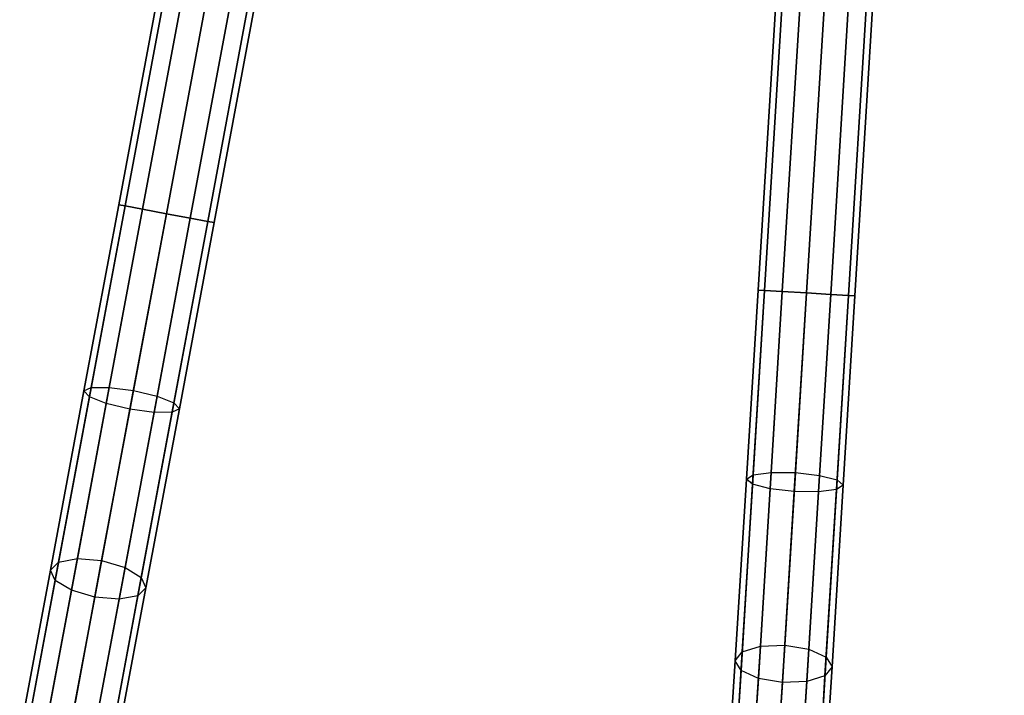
# Model space of a CAD drawing. Extents: x -129 to 129, y -127 to 130.
# Tile 88 of 188: x -23 to -3, y -115 to -101. Entities that reach past the tile are written whole.
import ezdxf

# ---------------------------------------------------------------- set-up
doc = ezdxf.new("R2010")
doc.units = 0
doc.header["$LTSCALE"] = 25.4
doc.layers.get('0').update_dxf_attribs({"linetype": 'CONTINUOUS'})

# ---------------------------------------------------------------- blocks, each defined once
blk = doc.blocks.new('NOME_B_PM2_STL')
at = {"color": 0}
for p, q in [((118.561, -56.76, 524.578), (109.374, -105.909, 524.578)), ((118.561, -56.76, 524.578), (109.374, -105.909, 524.578)), ((109.374, -105.909, 344.578), (118.561, -56.76, 344.578)), ((109.374, -105.909, 344.578), (118.561, -56.76, 344.578)), ((118.693, -56.785, 525.078), (109.505, -105.933, 525.078)), ((118.693, -56.785, 525.078), (109.505, -105.933, 525.078)), ((118.693, -56.785, 524.078), (109.505, -105.933, 524.078)), ((118.693, -56.785, 524.078), (109.505, -105.933, 524.078)), ((109.505, -105.933, 344.078), (118.693, -56.785, 344.078)), ((109.505, -105.933, 344.078), (118.693, -56.785, 344.078)), ((109.505, -105.933, 345.078), (118.693, -56.785, 345.078)), ((109.505, -105.933, 345.078), (118.693, -56.785, 345.078)), ((119.053, -56.852, 525.444), (109.865, -106, 525.444)), ((119.053, -56.852, 525.444), (109.865, -106, 525.444)), ((119.053, -56.852, 523.712), (109.865, -106, 523.712)), ((119.053, -56.852, 523.712), (109.865, -106, 523.712)), ((109.865, -106, 343.712), (119.053, -56.852, 343.712)), ((109.865, -106, 343.712), (119.053, -56.852, 343.712)), ((109.865, -106, 345.444), (119.053, -56.852, 345.444)), ((109.865, -106, 345.444), (119.053, -56.852, 345.444)), ((119.544, -56.944, 523.578), (110.357, -106.092, 523.578)), ((119.544, -56.944, 525.578), (110.357, -106.092, 525.578)), ((119.544, -56.944, 525.578), (110.357, -106.092, 525.578)), ((119.544, -56.944, 523.578), (110.357, -106.092, 523.578)), ((110.357, -106.092, 345.578), (119.544, -56.944, 345.578)), ((110.357, -106.092, 343.578), (119.544, -56.944, 343.578)), ((110.357, -106.092, 343.578), (119.544, -56.944, 343.578)), ((110.357, -106.092, 345.578), (119.544, -56.944, 345.578)), ((120.036, -57.036, 523.712), (110.848, -106.184, 523.712)), ((120.036, -57.036, 523.712), (110.848, -106.184, 523.712)), ((120.036, -57.036, 525.444), (110.848, -106.184, 525.444)), ((120.036, -57.036, 525.444), (110.848, -106.184, 525.444)), ((110.848, -106.184, 345.444), (120.036, -57.036, 345.444)), ((110.848, -106.184, 345.444), (120.036, -57.036, 345.444)), ((110.848, -106.184, 343.712), (120.036, -57.036, 343.712)), ((110.848, -106.184, 343.712), (120.036, -57.036, 343.712)), ((120.395, -57.103, 524.078), (111.208, -106.251, 524.078)), ((120.395, -57.103, 524.078), (111.208, -106.251, 524.078)), ((120.395, -57.103, 525.078), (111.208, -106.251, 525.078)), ((120.395, -57.103, 525.078), (111.208, -106.251, 525.078)), ((111.208, -106.251, 345.078), (120.395, -57.103, 345.078)), ((111.208, -106.251, 345.078), (120.395, -57.103, 345.078)), ((111.208, -106.251, 344.078), (120.395, -57.103, 344.078)), ((111.208, -106.251, 344.078), (120.395, -57.103, 344.078)), ((120.527, -57.127, 524.578), (111.34, -106.276, 524.578)), ((120.527, -57.127, 524.578), (111.34, -106.276, 524.578)), ((111.34, -106.276, 344.578), (120.527, -57.127, 344.578)), ((111.34, -106.276, 344.578), (120.527, -57.127, 344.578)), ((125.624, -57.759, 524.578), (122.546, -107.664, 524.578)), ((125.624, -57.759, 524.578), (122.546, -107.664, 524.578)), ((122.546, -107.664, 344.578), (125.624, -57.759, 344.578)), ((122.546, -107.664, 344.578), (125.624, -57.759, 344.578)), ((125.758, -57.767, 525.078), (122.68, -107.672, 525.078)), ((125.758, -57.767, 525.078), (122.68, -107.672, 525.078)), ((125.758, -57.767, 524.078), (122.68, -107.672, 524.078)), ((125.758, -57.767, 524.078), (122.68, -107.672, 524.078)), ((122.68, -107.672, 344.078), (125.758, -57.767, 344.078)), ((122.68, -107.672, 344.078), (125.758, -57.767, 344.078)), ((122.68, -107.672, 345.078), (125.758, -57.767, 345.078)), ((122.68, -107.672, 345.078), (125.758, -57.767, 345.078)), ((126.123, -57.789, 525.444), (123.045, -107.695, 525.444)), ((126.123, -57.789, 525.444), (123.045, -107.695, 525.444)), ((126.123, -57.789, 523.712), (123.045, -107.695, 523.712)), ((126.123, -57.789, 523.712), (123.045, -107.695, 523.712)), ((123.045, -107.695, 343.712), (126.123, -57.789, 343.712)), ((123.045, -107.695, 343.712), (126.123, -57.789, 343.712)), ((123.045, -107.695, 345.444), (126.123, -57.789, 345.444)), ((123.045, -107.695, 345.444), (126.123, -57.789, 345.444)), ((126.622, -57.82, 523.578), (123.544, -107.725, 523.578)), ((126.622, -57.82, 525.578), (123.544, -107.725, 525.578)), ((126.622, -57.82, 525.578), (123.544, -107.725, 525.578)), ((126.622, -57.82, 523.578), (123.544, -107.725, 523.578)), ((123.544, -107.725, 345.578), (126.622, -57.82, 345.578)), ((123.544, -107.725, 343.578), (126.622, -57.82, 343.578)), ((123.544, -107.725, 343.578), (126.622, -57.82, 343.578)), ((123.544, -107.725, 345.578), (126.622, -57.82, 345.578)), ((127.121, -57.851, 523.712), (124.043, -107.756, 523.712)), ((127.121, -57.851, 523.712), (124.043, -107.756, 523.712)), ((127.121, -57.851, 525.444), (124.043, -107.756, 525.444)), ((127.121, -57.851, 525.444), (124.043, -107.756, 525.444)), ((124.043, -107.756, 345.444), (127.121, -57.851, 345.444)), ((124.043, -107.756, 345.444), (127.121, -57.851, 345.444)), ((124.043, -107.756, 343.712), (127.121, -57.851, 343.712)), ((124.043, -107.756, 343.712), (127.121, -57.851, 343.712)), ((127.487, -57.873, 524.078), (124.409, -107.779, 524.078)), ((127.487, -57.873, 524.078), (124.409, -107.779, 524.078)), ((127.487, -57.873, 525.078), (124.409, -107.779, 525.078)), ((127.487, -57.873, 525.078), (124.409, -107.779, 525.078)), ((124.409, -107.779, 345.078), (127.487, -57.873, 345.078)), ((124.409, -107.779, 345.078), (127.487, -57.873, 345.078)), ((124.409, -107.779, 344.078), (127.487, -57.873, 344.078)), ((124.409, -107.779, 344.078), (127.487, -57.873, 344.078)), ((127.621, -57.882, 524.578), (124.542, -107.787, 524.578)), ((127.621, -57.882, 524.578), (124.542, -107.787, 524.578)), ((124.542, -107.787, 344.578), (127.621, -57.882, 344.578)), ((124.542, -107.787, 344.578), (127.621, -57.882, 344.578)), ((109.374, -105.909, 524.578), (108.657, -109.744, 524.194)), ((109.374, -105.909, 524.578), (108.657, -109.744, 524.194)), ((108.657, -109.744, 344.962), (109.374, -105.909, 344.578)), ((108.657, -109.744, 344.962), (109.374, -105.909, 344.578)), ((109.505, -105.933, 525.078), (108.77, -109.864, 524.684)), ((109.505, -105.933, 525.078), (108.77, -109.864, 524.684)), ((108.77, -109.864, 344.472), (109.505, -105.933, 344.078)), ((108.77, -109.864, 344.472), (109.505, -105.933, 344.078)), ((109.505, -105.933, 524.078), (108.806, -109.673, 523.703)), ((109.505, -105.933, 524.078), (108.806, -109.673, 523.703)), ((108.806, -109.673, 345.453), (109.505, -105.933, 345.078)), ((108.806, -109.673, 345.453), (109.505, -105.933, 345.078)), ((109.865, -106, 525.444), (109.117, -110.002, 525.043)), ((109.865, -106, 525.444), (109.117, -110.002, 525.043)), ((109.117, -110.002, 344.113), (109.865, -106, 343.712)), ((109.117, -110.002, 344.113), (109.865, -106, 343.712)), ((109.865, -106, 523.712), (109.179, -109.67, 523.344)), ((109.865, -106, 523.712), (109.179, -109.67, 523.344)), ((109.179, -109.67, 345.812), (109.865, -106, 345.444)), ((109.179, -109.67, 345.812), (109.865, -106, 345.444)), ((109.374, -105.909, 524.578), (109.505, -105.933, 525.078)), ((109.505, -105.933, 524.078), (109.374, -105.909, 524.578)), ((109.374, -105.909, 524.578), (109.505, -105.933, 525.078)), ((109.505, -105.933, 524.078), (109.374, -105.909, 524.578)), ((109.374, -105.909, 344.578), (109.505, -105.933, 344.078)), ((109.505, -105.933, 345.078), (109.374, -105.909, 344.578)), ((109.374, -105.909, 344.578), (109.505, -105.933, 344.078)), ((109.505, -105.933, 345.078), (109.374, -105.909, 344.578)), ((109.505, -105.933, 525.078), (109.865, -106, 525.444)), ((109.865, -106, 523.712), (109.505, -105.933, 524.078)), ((109.505, -105.933, 525.078), (109.865, -106, 525.444)), ((109.865, -106, 523.712), (109.505, -105.933, 524.078)), ((109.505, -105.933, 344.078), (109.865, -106, 343.712)), ((109.865, -106, 345.444), (109.505, -105.933, 345.078)), ((109.505, -105.933, 344.078), (109.865, -106, 343.712)), ((109.865, -106, 345.444), (109.505, -105.933, 345.078)), ((110.357, -106.092, 525.578), (109.604, -110.119, 525.174)), ((110.357, -106.092, 525.578), (109.604, -110.119, 525.174)), ((109.604, -110.119, 343.981), (110.357, -106.092, 343.578)), ((109.604, -110.119, 343.981), (110.357, -106.092, 343.578)), ((109.675, -109.736, 523.213), (110.357, -106.092, 523.578)), ((109.675, -109.736, 523.213), (110.357, -106.092, 523.578)), ((110.357, -106.092, 345.578), (109.675, -109.736, 345.943)), ((110.357, -106.092, 345.578), (109.675, -109.736, 345.943)), ((109.865, -106, 525.444), (110.357, -106.092, 525.578)), ((110.357, -106.092, 523.578), (109.865, -106, 523.712)), ((109.865, -106, 525.444), (110.357, -106.092, 525.578)), ((110.357, -106.092, 523.578), (109.865, -106, 523.712)), ((109.865, -106, 343.712), (110.357, -106.092, 343.578)), ((110.357, -106.092, 345.578), (109.865, -106, 345.444)), ((109.865, -106, 343.712), (110.357, -106.092, 343.578)), ((110.357, -106.092, 345.578), (109.865, -106, 345.444)), ((110.848, -106.184, 523.712), (110.357, -106.092, 523.578)), ((110.357, -106.092, 525.578), (110.848, -106.184, 525.444)), ((110.848, -106.184, 523.712), (110.357, -106.092, 523.578)), ((110.357, -106.092, 525.578), (110.848, -106.184, 525.444)), ((110.848, -106.184, 345.444), (110.357, -106.092, 345.578)), ((110.357, -106.092, 343.578), (110.848, -106.184, 343.712)), ((110.848, -106.184, 345.444), (110.357, -106.092, 345.578)), ((110.357, -106.092, 343.578), (110.848, -106.184, 343.712)), ((110.848, -106.184, 525.444), (110.1, -110.186, 525.043)), ((110.848, -106.184, 525.444), (110.1, -110.186, 525.043)), ((110.1, -110.186, 344.113), (110.848, -106.184, 343.712)), ((110.1, -110.186, 344.113), (110.848, -106.184, 343.712)), ((110.848, -106.184, 523.712), (110.162, -109.853, 523.344)), ((110.848, -106.184, 523.712), (110.162, -109.853, 523.344)), ((110.162, -109.853, 345.812), (110.848, -106.184, 345.444)), ((110.162, -109.853, 345.812), (110.848, -106.184, 345.444)), ((111.208, -106.251, 525.078), (110.473, -110.183, 524.684)), ((111.208, -106.251, 525.078), (110.473, -110.183, 524.684)), ((110.473, -110.183, 344.472), (111.208, -106.251, 344.078)), ((110.473, -110.183, 344.472), (111.208, -106.251, 344.078)), ((111.208, -106.251, 524.078), (110.509, -109.991, 523.703)), ((111.208, -106.251, 524.078), (110.509, -109.991, 523.703)), ((110.509, -109.991, 345.453), (111.208, -106.251, 345.078)), ((110.509, -109.991, 345.453), (111.208, -106.251, 345.078)), ((111.34, -106.276, 524.578), (110.623, -110.111, 524.194)), ((111.34, -106.276, 524.578), (110.623, -110.111, 524.194)), ((110.623, -110.111, 344.962), (111.34, -106.276, 344.578)), ((110.623, -110.111, 344.962), (111.34, -106.276, 344.578)), ((111.208, -106.251, 524.078), (110.848, -106.184, 523.712)), ((110.848, -106.184, 525.444), (111.208, -106.251, 525.078)), ((111.208, -106.251, 524.078), (110.848, -106.184, 523.712)), ((110.848, -106.184, 525.444), (111.208, -106.251, 525.078)), ((111.208, -106.251, 345.078), (110.848, -106.184, 345.444)), ((110.848, -106.184, 343.712), (111.208, -106.251, 344.078)), ((111.208, -106.251, 345.078), (110.848, -106.184, 345.444)), ((110.848, -106.184, 343.712), (111.208, -106.251, 344.078)), ((111.34, -106.276, 524.578), (111.208, -106.251, 524.078)), ((111.208, -106.251, 525.078), (111.34, -106.276, 524.578)), ((111.34, -106.276, 524.578), (111.208, -106.251, 524.078)), ((111.208, -106.251, 525.078), (111.34, -106.276, 524.578)), ((111.34, -106.276, 344.578), (111.208, -106.251, 345.078)), ((111.208, -106.251, 344.078), (111.34, -106.276, 344.578)), ((111.34, -106.276, 344.578), (111.208, -106.251, 345.078)), ((111.208, -106.251, 344.078), (111.34, -106.276, 344.578)), ((122.546, -107.664, 524.578), (122.306, -111.558, 524.194)), ((122.546, -107.664, 524.578), (122.306, -111.558, 524.194)), ((122.306, -111.558, 344.962), (122.546, -107.664, 344.578)), ((122.306, -111.558, 344.962), (122.546, -107.664, 344.578)), ((122.68, -107.672, 525.078), (122.434, -111.664, 524.684)), ((122.68, -107.672, 525.078), (122.434, -111.664, 524.684)), ((122.434, -111.664, 344.472), (122.68, -107.672, 344.078)), ((122.434, -111.664, 344.472), (122.68, -107.672, 344.078)), ((122.68, -107.672, 524.078), (122.446, -111.469, 523.703)), ((122.68, -107.672, 524.078), (122.446, -111.469, 523.703)), ((122.446, -111.469, 345.453), (122.68, -107.672, 345.078)), ((122.446, -111.469, 345.453), (122.68, -107.672, 345.078)), ((122.546, -107.664, 524.578), (122.68, -107.672, 525.078)), ((122.68, -107.672, 524.078), (122.546, -107.664, 524.578)), ((122.546, -107.664, 524.578), (122.68, -107.672, 525.078)), ((122.68, -107.672, 524.078), (122.546, -107.664, 524.578)), ((122.546, -107.664, 344.578), (122.68, -107.672, 344.078)), ((122.68, -107.672, 345.078), (122.546, -107.664, 344.578)), ((122.546, -107.664, 344.578), (122.68, -107.672, 344.078)), ((122.68, -107.672, 345.078), (122.546, -107.664, 344.578)), ((122.68, -107.672, 525.078), (123.045, -107.695, 525.444)), ((123.045, -107.695, 523.712), (122.68, -107.672, 524.078)), ((122.68, -107.672, 525.078), (123.045, -107.695, 525.444)), ((123.045, -107.695, 523.712), (122.68, -107.672, 524.078)), ((122.68, -107.672, 344.078), (123.045, -107.695, 343.712)), ((123.045, -107.695, 345.444), (122.68, -107.672, 345.078)), ((122.68, -107.672, 344.078), (123.045, -107.695, 343.712)), ((123.045, -107.695, 345.444), (122.68, -107.672, 345.078)), ((123.045, -107.695, 525.444), (122.795, -111.758, 525.043)), ((123.045, -107.695, 525.444), (122.795, -111.758, 525.043)), ((122.795, -111.758, 344.113), (123.045, -107.695, 343.712)), ((122.795, -111.758, 344.113), (123.045, -107.695, 343.712)), ((123.045, -107.695, 523.712), (122.816, -111.42, 523.344)), ((123.045, -107.695, 523.712), (122.816, -111.42, 523.344)), ((122.816, -111.42, 345.812), (123.045, -107.695, 345.444)), ((122.816, -111.42, 345.812), (123.045, -107.695, 345.444)), ((123.045, -107.695, 525.444), (123.544, -107.725, 525.578)), ((123.544, -107.725, 523.578), (123.045, -107.695, 523.712)), ((123.045, -107.695, 525.444), (123.544, -107.725, 525.578)), ((123.544, -107.725, 523.578), (123.045, -107.695, 523.712)), ((123.045, -107.695, 343.712), (123.544, -107.725, 343.578)), ((123.544, -107.725, 345.578), (123.045, -107.695, 345.444)), ((123.045, -107.695, 343.712), (123.544, -107.725, 343.578)), ((123.544, -107.725, 345.578), (123.045, -107.695, 345.444)), ((123.544, -107.725, 525.578), (123.292, -111.814, 525.174)), ((123.544, -107.725, 525.578), (123.292, -111.814, 525.174)), ((123.292, -111.814, 343.981), (123.544, -107.725, 343.578)), ((123.292, -111.814, 343.981), (123.544, -107.725, 343.578)), ((123.316, -111.425, 523.213), (123.544, -107.725, 523.578)), ((123.316, -111.425, 523.213), (123.544, -107.725, 523.578)), ((123.544, -107.725, 345.578), (123.316, -111.425, 345.943)), ((123.544, -107.725, 345.578), (123.316, -111.425, 345.943)), ((124.043, -107.756, 523.712), (123.544, -107.725, 523.578)), ((123.544, -107.725, 525.578), (124.043, -107.756, 525.444)), ((124.043, -107.756, 523.712), (123.544, -107.725, 523.578)), ((123.544, -107.725, 525.578), (124.043, -107.756, 525.444)), ((124.043, -107.756, 345.444), (123.544, -107.725, 345.578)), ((123.544, -107.725, 343.578), (124.043, -107.756, 343.712)), ((124.043, -107.756, 345.444), (123.544, -107.725, 345.578)), ((123.544, -107.725, 343.578), (124.043, -107.756, 343.712)), ((124.043, -107.756, 525.444), (123.793, -111.819, 525.043)), ((124.043, -107.756, 525.444), (123.793, -111.819, 525.043)), ((123.793, -111.819, 344.113), (124.043, -107.756, 343.712)), ((123.793, -111.819, 344.113), (124.043, -107.756, 343.712)), ((124.043, -107.756, 523.712), (123.814, -111.482, 523.344)), ((124.043, -107.756, 523.712), (123.814, -111.482, 523.344)), ((123.814, -111.482, 345.812), (124.043, -107.756, 345.444)), ((123.814, -111.482, 345.812), (124.043, -107.756, 345.444)), ((124.409, -107.779, 524.078), (124.043, -107.756, 523.712)), ((124.043, -107.756, 525.444), (124.409, -107.779, 525.078)), ((124.409, -107.779, 524.078), (124.043, -107.756, 523.712)), ((124.043, -107.756, 525.444), (124.409, -107.779, 525.078)), ((124.409, -107.779, 345.078), (124.043, -107.756, 345.444)), ((124.043, -107.756, 343.712), (124.409, -107.779, 344.078)), ((124.409, -107.779, 345.078), (124.043, -107.756, 345.444)), ((124.043, -107.756, 343.712), (124.409, -107.779, 344.078)), ((124.409, -107.779, 525.078), (124.163, -111.77, 524.684)), ((124.409, -107.779, 525.078), (124.163, -111.77, 524.684)), ((124.163, -111.77, 344.472), (124.409, -107.779, 344.078)), ((124.163, -111.77, 344.472), (124.409, -107.779, 344.078)), ((124.409, -107.779, 524.078), (124.175, -111.576, 523.703)), ((124.409, -107.779, 524.078), (124.175, -111.576, 523.703)), ((124.175, -111.576, 345.453), (124.409, -107.779, 345.078)), ((124.175, -111.576, 345.453), (124.409, -107.779, 345.078)), ((124.542, -107.787, 524.578), (124.302, -111.681, 524.194)), ((124.542, -107.787, 524.578), (124.302, -111.681, 524.194)), ((124.302, -111.681, 344.962), (124.542, -107.787, 344.578)), ((124.302, -111.681, 344.962), (124.542, -107.787, 344.578)), ((124.542, -107.787, 524.578), (124.409, -107.779, 524.078)), ((124.409, -107.779, 525.078), (124.542, -107.787, 524.578)), ((124.542, -107.787, 524.578), (124.409, -107.779, 524.078)), ((124.409, -107.779, 525.078), (124.542, -107.787, 524.578)), ((124.542, -107.787, 344.578), (124.409, -107.779, 345.078)), ((124.409, -107.779, 344.078), (124.542, -107.787, 344.578)), ((124.542, -107.787, 344.578), (124.409, -107.779, 345.078)), ((124.409, -107.779, 344.078), (124.542, -107.787, 344.578)), ((108.657, -109.744, 524.194), (107.967, -113.432, 523.055)), ((108.657, -109.744, 524.194), (107.967, -113.432, 523.055)), ((107.967, -113.432, 346.1), (108.657, -109.744, 344.962)), ((107.967, -113.432, 346.1), (108.657, -109.744, 344.962)), ((108.806, -109.673, 523.703), (108.134, -113.268, 522.594)), ((108.806, -109.673, 523.703), (108.134, -113.268, 522.594)), ((108.134, -113.268, 346.562), (108.806, -109.673, 345.453)), ((108.134, -113.268, 346.562), (108.806, -109.673, 345.453)), ((109.179, -109.67, 523.344), (108.52, -113.198, 522.255)), ((109.179, -109.67, 523.344), (108.52, -113.198, 522.255)), ((108.52, -113.198, 346.9), (109.179, -109.67, 345.812)), ((108.52, -113.198, 346.9), (109.179, -109.67, 345.812)), ((108.657, -109.744, 524.194), (108.806, -109.673, 523.703)), ((108.657, -109.744, 524.194), (108.806, -109.673, 523.703)), ((108.657, -109.744, 344.962), (108.806, -109.673, 345.453)), ((108.657, -109.744, 344.962), (108.806, -109.673, 345.453)), ((108.77, -109.864, 524.684), (108.657, -109.744, 524.194)), ((108.77, -109.864, 524.684), (108.657, -109.744, 524.194)), ((108.77, -109.864, 344.472), (108.657, -109.744, 344.962)), ((108.77, -109.864, 344.472), (108.657, -109.744, 344.962)), ((108.806, -109.673, 523.703), (109.179, -109.67, 523.344)), ((108.806, -109.673, 523.703), (109.179, -109.67, 523.344)), ((108.806, -109.673, 345.453), (109.179, -109.67, 345.812)), ((108.806, -109.673, 345.453), (109.179, -109.67, 345.812)), ((109.021, -113.239, 522.132), (109.675, -109.736, 523.213)), ((109.021, -113.239, 522.132), (109.675, -109.736, 523.213)), ((109.675, -109.736, 345.943), (109.021, -113.239, 347.024)), ((109.675, -109.736, 345.943), (109.021, -113.239, 347.024)), ((109.179, -109.67, 523.344), (109.675, -109.736, 523.213)), ((109.179, -109.67, 523.344), (109.675, -109.736, 523.213)), ((109.179, -109.67, 345.812), (109.675, -109.736, 345.943)), ((109.179, -109.67, 345.812), (109.675, -109.736, 345.943)), ((109.675, -109.736, 523.213), (110.162, -109.853, 523.344)), ((109.675, -109.736, 523.213), (110.162, -109.853, 523.344)), ((109.675, -109.736, 345.943), (110.162, -109.853, 345.812)), ((109.675, -109.736, 345.943), (110.162, -109.853, 345.812)), ((108.77, -109.864, 524.684), (108.064, -113.645, 523.517)), ((108.77, -109.864, 524.684), (108.064, -113.645, 523.517)), ((108.064, -113.645, 345.638), (108.77, -109.864, 344.472)), ((108.064, -113.645, 345.638), (108.77, -109.864, 344.472)), ((109.117, -110.002, 525.043), (108.77, -109.864, 524.684)), ((109.117, -110.002, 525.043), (108.77, -109.864, 524.684)), ((109.117, -110.002, 344.113), (108.77, -109.864, 344.472)), ((109.117, -110.002, 344.113), (108.77, -109.864, 344.472)), ((110.162, -109.853, 523.344), (109.503, -113.382, 522.255)), ((110.162, -109.853, 523.344), (109.503, -113.382, 522.255)), ((109.503, -113.382, 346.9), (110.162, -109.853, 345.812)), ((109.503, -113.382, 346.9), (110.162, -109.853, 345.812)), ((110.162, -109.853, 523.344), (110.509, -109.991, 523.703)), ((110.162, -109.853, 523.344), (110.509, -109.991, 523.703)), ((110.162, -109.853, 345.812), (110.509, -109.991, 345.453)), ((110.162, -109.853, 345.812), (110.509, -109.991, 345.453)), ((109.117, -110.002, 525.043), (108.398, -113.85, 523.856)), ((109.117, -110.002, 525.043), (108.398, -113.85, 523.856)), ((108.398, -113.85, 345.3), (109.117, -110.002, 344.113)), ((108.398, -113.85, 345.3), (109.117, -110.002, 344.113)), ((109.604, -110.119, 525.174), (108.88, -113.992, 523.979)), ((109.604, -110.119, 525.174), (108.88, -113.992, 523.979)), ((108.88, -113.992, 345.176), (109.604, -110.119, 343.981)), ((108.88, -113.992, 345.176), (109.604, -110.119, 343.981)), ((109.604, -110.119, 525.174), (109.117, -110.002, 525.043)), ((109.604, -110.119, 525.174), (109.117, -110.002, 525.043)), ((109.604, -110.119, 343.981), (109.117, -110.002, 344.113)), ((109.604, -110.119, 343.981), (109.117, -110.002, 344.113)), ((110.1, -110.186, 525.043), (109.604, -110.119, 525.174)), ((110.1, -110.186, 525.043), (109.604, -110.119, 525.174)), ((110.1, -110.186, 344.113), (109.604, -110.119, 343.981)), ((110.1, -110.186, 344.113), (109.604, -110.119, 343.981)), ((110.509, -109.991, 523.703), (109.837, -113.587, 522.594)), ((110.509, -109.991, 523.703), (109.837, -113.587, 522.594)), ((109.837, -113.587, 346.562), (110.509, -109.991, 345.453)), ((109.837, -113.587, 346.562), (110.509, -109.991, 345.453)), ((110.623, -110.111, 524.194), (109.933, -113.799, 523.055)), ((110.623, -110.111, 524.194), (109.933, -113.799, 523.055)), ((109.933, -113.799, 346.1), (110.623, -110.111, 344.962)), ((109.933, -113.799, 346.1), (110.623, -110.111, 344.962)), ((110.623, -110.111, 524.194), (110.473, -110.183, 524.684)), ((110.623, -110.111, 524.194), (110.473, -110.183, 524.684)), ((110.623, -110.111, 344.962), (110.473, -110.183, 344.472)), ((110.623, -110.111, 344.962), (110.473, -110.183, 344.472)), ((110.509, -109.991, 523.703), (110.623, -110.111, 524.194)), ((110.509, -109.991, 523.703), (110.623, -110.111, 524.194)), ((110.509, -109.991, 345.453), (110.623, -110.111, 344.962)), ((110.509, -109.991, 345.453), (110.623, -110.111, 344.962)), ((110.1, -110.186, 525.043), (109.381, -114.033, 523.856)), ((110.1, -110.186, 525.043), (109.381, -114.033, 523.856)), ((109.381, -114.033, 345.3), (110.1, -110.186, 344.113)), ((109.381, -114.033, 345.3), (110.1, -110.186, 344.113)), ((110.473, -110.183, 524.684), (109.766, -113.963, 523.517)), ((110.473, -110.183, 524.684), (109.766, -113.963, 523.517)), ((109.766, -113.963, 345.638), (110.473, -110.183, 344.472)), ((109.766, -113.963, 345.638), (110.473, -110.183, 344.472)), ((110.473, -110.183, 524.684), (110.1, -110.186, 525.043)), ((110.473, -110.183, 524.684), (110.1, -110.186, 525.043)), ((110.473, -110.183, 344.472), (110.1, -110.186, 344.113)), ((110.473, -110.183, 344.472), (110.1, -110.186, 344.113)), ((122.306, -111.558, 524.194), (122.075, -115.303, 523.055)), ((122.306, -111.558, 524.194), (122.075, -115.303, 523.055)), ((122.075, -115.303, 346.1), (122.306, -111.558, 344.962)), ((122.075, -115.303, 346.1), (122.306, -111.558, 344.962)), ((122.446, -111.469, 523.703), (122.221, -115.12, 522.594)), ((122.446, -111.469, 523.703), (122.221, -115.12, 522.594)), ((122.221, -115.12, 346.562), (122.446, -111.469, 345.453)), ((122.221, -115.12, 346.562), (122.446, -111.469, 345.453)), ((122.306, -111.558, 524.194), (122.446, -111.469, 523.703)), ((122.306, -111.558, 524.194), (122.446, -111.469, 523.703)), ((122.306, -111.558, 344.962), (122.446, -111.469, 345.453)), ((122.306, -111.558, 344.962), (122.446, -111.469, 345.453)), ((122.434, -111.664, 524.684), (122.306, -111.558, 524.194)), ((122.434, -111.664, 524.684), (122.306, -111.558, 524.194)), ((122.434, -111.664, 344.472), (122.306, -111.558, 344.962)), ((122.434, -111.664, 344.472), (122.306, -111.558, 344.962)), ((122.446, -111.469, 523.703), (122.816, -111.42, 523.344)), ((122.446, -111.469, 523.703), (122.816, -111.42, 523.344)), ((122.446, -111.469, 345.453), (122.816, -111.42, 345.812)), ((122.446, -111.469, 345.453), (122.816, -111.42, 345.812)), ((122.816, -111.42, 523.344), (122.595, -115.003, 522.255)), ((122.816, -111.42, 523.344), (122.595, -115.003, 522.255)), ((122.595, -115.003, 346.9), (122.816, -111.42, 345.812)), ((122.595, -115.003, 346.9), (122.816, -111.42, 345.812)), ((122.816, -111.42, 523.344), (123.316, -111.425, 523.213)), ((122.816, -111.42, 523.344), (123.316, -111.425, 523.213)), ((122.816, -111.42, 345.812), (123.316, -111.425, 345.943)), ((122.816, -111.42, 345.812), (123.316, -111.425, 345.943)), ((123.097, -114.982, 522.132), (123.316, -111.425, 523.213)), ((123.097, -114.982, 522.132), (123.316, -111.425, 523.213)), ((123.316, -111.425, 345.943), (123.097, -114.982, 347.024)), ((123.316, -111.425, 345.943), (123.097, -114.982, 347.024)), ((123.316, -111.425, 523.213), (123.814, -111.482, 523.344)), ((123.316, -111.425, 523.213), (123.814, -111.482, 523.344)), ((123.316, -111.425, 345.943), (123.814, -111.482, 345.812)), ((123.316, -111.425, 345.943), (123.814, -111.482, 345.812)), ((123.814, -111.482, 523.344), (123.593, -115.064, 522.255)), ((123.814, -111.482, 523.344), (123.593, -115.064, 522.255)), ((123.593, -115.064, 346.9), (123.814, -111.482, 345.812)), ((123.593, -115.064, 346.9), (123.814, -111.482, 345.812)), ((123.814, -111.482, 523.344), (124.175, -111.576, 523.703)), ((123.814, -111.482, 523.344), (124.175, -111.576, 523.703)), ((123.814, -111.482, 345.812), (124.175, -111.576, 345.453)), ((123.814, -111.482, 345.812), (124.175, -111.576, 345.453)), ((124.175, -111.576, 523.703), (123.949, -115.227, 522.594)), ((124.175, -111.576, 523.703), (123.949, -115.227, 522.594)), ((123.949, -115.227, 346.562), (124.175, -111.576, 345.453)), ((123.949, -115.227, 346.562), (124.175, -111.576, 345.453)), ((124.175, -111.576, 523.703), (124.302, -111.681, 524.194)), ((124.175, -111.576, 523.703), (124.302, -111.681, 524.194)), ((124.175, -111.576, 345.453), (124.302, -111.681, 344.962)), ((124.175, -111.576, 345.453), (124.302, -111.681, 344.962)), ((122.434, -111.664, 524.684), (122.197, -115.502, 523.517)), ((122.434, -111.664, 524.684), (122.197, -115.502, 523.517)), ((122.197, -115.502, 345.638), (122.434, -111.664, 344.472)), ((122.197, -115.502, 345.638), (122.434, -111.664, 344.472)), ((122.795, -111.758, 525.043), (122.434, -111.664, 524.684)), ((122.795, -111.758, 525.043), (122.434, -111.664, 524.684)), ((122.795, -111.758, 344.113), (122.434, -111.664, 344.472)), ((122.795, -111.758, 344.113), (122.434, -111.664, 344.472)), ((122.795, -111.758, 525.043), (122.554, -115.664, 523.856)), ((122.795, -111.758, 525.043), (122.554, -115.664, 523.856)), ((122.554, -115.664, 345.3), (122.795, -111.758, 344.113)), ((122.554, -115.664, 345.3), (122.795, -111.758, 344.113)), ((123.292, -111.814, 525.174), (122.795, -111.758, 525.043)), ((123.292, -111.814, 525.174), (122.795, -111.758, 525.043)), ((123.292, -111.814, 343.981), (122.795, -111.758, 344.113)), ((123.292, -111.814, 343.981), (122.795, -111.758, 344.113)), ((124.163, -111.77, 524.684), (123.793, -111.819, 525.043)), ((124.163, -111.77, 524.684), (123.793, -111.819, 525.043)), ((124.163, -111.77, 344.472), (123.793, -111.819, 344.113)), ((124.163, -111.77, 344.472), (123.793, -111.819, 344.113)), ((124.163, -111.77, 524.684), (123.926, -115.609, 523.517)), ((124.163, -111.77, 524.684), (123.926, -115.609, 523.517)), ((123.926, -115.609, 345.638), (124.163, -111.77, 344.472)), ((123.926, -115.609, 345.638), (124.163, -111.77, 344.472)), ((124.302, -111.681, 524.194), (124.071, -115.426, 523.055)), ((124.302, -111.681, 524.194), (124.071, -115.426, 523.055)), ((124.071, -115.426, 346.1), (124.302, -111.681, 344.962)), ((124.071, -115.426, 346.1), (124.302, -111.681, 344.962)), ((124.302, -111.681, 524.194), (124.163, -111.77, 524.684)), ((124.302, -111.681, 524.194), (124.163, -111.77, 524.684)), ((124.302, -111.681, 344.962), (124.163, -111.77, 344.472)), ((124.302, -111.681, 344.962), (124.163, -111.77, 344.472)), ((123.292, -111.814, 525.174), (123.05, -115.746, 523.979)), ((123.292, -111.814, 525.174), (123.05, -115.746, 523.979)), ((123.05, -115.746, 345.176), (123.292, -111.814, 343.981)), ((123.05, -115.746, 345.176), (123.292, -111.814, 343.981)), ((123.793, -111.819, 525.043), (123.292, -111.814, 525.174)), ((123.793, -111.819, 525.043), (123.292, -111.814, 525.174)), ((123.793, -111.819, 344.113), (123.292, -111.814, 343.981)), ((123.793, -111.819, 344.113), (123.292, -111.814, 343.981)), ((123.793, -111.819, 525.043), (123.552, -115.726, 523.856)), ((123.793, -111.819, 525.043), (123.552, -115.726, 523.856)), ((123.552, -115.726, 345.3), (123.793, -111.819, 344.113)), ((123.552, -115.726, 345.3), (123.793, -111.819, 344.113)), ((108.52, -113.198, 522.255), (107.912, -116.45, 520.487)), ((108.52, -113.198, 522.255), (107.912, -116.45, 520.487)), ((107.912, -116.45, 348.669), (108.52, -113.198, 346.9)), ((107.912, -116.45, 348.669), (108.52, -113.198, 346.9)), ((108.134, -113.268, 522.594), (108.52, -113.198, 522.255)), ((108.134, -113.268, 522.594), (108.52, -113.198, 522.255)), ((108.134, -113.268, 346.562), (108.52, -113.198, 346.9)), ((108.134, -113.268, 346.562), (108.52, -113.198, 346.9)), ((108.52, -113.198, 522.255), (109.021, -113.239, 522.132)), ((108.52, -113.198, 522.255), (109.021, -113.239, 522.132)), ((108.52, -113.198, 346.9), (109.021, -113.239, 347.024)), ((108.52, -113.198, 346.9), (109.021, -113.239, 347.024)), ((108.134, -113.268, 522.594), (107.515, -116.582, 520.792)), ((108.134, -113.268, 522.594), (107.515, -116.582, 520.792)), ((107.515, -116.582, 348.364), (108.134, -113.268, 346.562)), ((107.515, -116.582, 348.364), (108.134, -113.268, 346.562)), ((107.967, -113.432, 523.055), (108.134, -113.268, 522.594)), ((107.967, -113.432, 523.055), (108.134, -113.268, 522.594)), ((107.967, -113.432, 346.1), (108.134, -113.268, 346.562)), ((107.967, -113.432, 346.1), (108.134, -113.268, 346.562)), ((108.417, -116.468, 520.376), (109.021, -113.239, 522.132)), ((108.417, -116.468, 520.376), (109.021, -113.239, 522.132)), ((109.021, -113.239, 347.024), (108.417, -116.468, 348.78)), ((109.021, -113.239, 347.024), (108.417, -116.468, 348.78)), ((109.503, -113.382, 522.255), (108.895, -116.633, 520.487)), ((109.503, -113.382, 522.255), (108.895, -116.633, 520.487)), ((108.895, -116.633, 348.669), (109.503, -113.382, 346.9)), ((108.895, -116.633, 348.669), (109.503, -113.382, 346.9)), ((109.021, -113.239, 522.132), (109.503, -113.382, 522.255)), ((109.021, -113.239, 522.132), (109.503, -113.382, 522.255)), ((109.021, -113.239, 347.024), (109.503, -113.382, 346.9)), ((109.021, -113.239, 347.024), (109.503, -113.382, 346.9)), ((109.503, -113.382, 522.255), (109.837, -113.587, 522.594)), ((109.503, -113.382, 522.255), (109.837, -113.587, 522.594)), ((109.503, -113.382, 346.9), (109.837, -113.587, 346.562)), ((109.503, -113.382, 346.9), (109.837, -113.587, 346.562)), ((107.967, -113.432, 523.055), (107.332, -116.831, 521.207)), ((107.967, -113.432, 523.055), (107.332, -116.831, 521.207)), ((107.332, -116.831, 347.948), (107.967, -113.432, 346.1)), ((107.332, -116.831, 347.948), (107.967, -113.432, 346.1)), ((108.064, -113.645, 523.517), (107.967, -113.432, 523.055)), ((108.064, -113.645, 523.517), (107.967, -113.432, 523.055)), ((108.064, -113.645, 345.638), (107.967, -113.432, 346.1)), ((108.064, -113.645, 345.638), (107.967, -113.432, 346.1)), ((109.837, -113.587, 522.594), (109.217, -116.901, 520.792)), ((109.837, -113.587, 522.594), (109.217, -116.901, 520.792)), ((109.217, -116.901, 348.364), (109.837, -113.587, 346.562)), ((109.217, -116.901, 348.364), (109.837, -113.587, 346.562)), ((109.837, -113.587, 522.594), (109.933, -113.799, 523.055)), ((109.837, -113.587, 522.594), (109.933, -113.799, 523.055)), ((109.837, -113.587, 346.562), (109.933, -113.799, 346.1)), ((109.837, -113.587, 346.562), (109.933, -113.799, 346.1)), ((108.064, -113.645, 523.517), (107.413, -117.128, 521.623)), ((108.064, -113.645, 523.517), (107.413, -117.128, 521.623)), ((107.413, -117.128, 347.533), (108.064, -113.645, 345.638)), ((107.413, -117.128, 347.533), (108.064, -113.645, 345.638)), ((108.398, -113.85, 523.856), (108.064, -113.645, 523.517)), ((108.398, -113.85, 523.856), (108.064, -113.645, 523.517)), ((108.398, -113.85, 345.3), (108.064, -113.645, 345.638)), ((108.398, -113.85, 345.3), (108.064, -113.645, 345.638)), ((109.933, -113.799, 523.055), (109.298, -117.198, 521.207)), ((109.933, -113.799, 523.055), (109.298, -117.198, 521.207)), ((109.298, -117.198, 347.948), (109.933, -113.799, 346.1)), ((109.298, -117.198, 347.948), (109.933, -113.799, 346.1)), ((109.933, -113.799, 523.055), (109.766, -113.963, 523.517)), ((109.933, -113.799, 523.055), (109.766, -113.963, 523.517)), ((109.933, -113.799, 346.1), (109.766, -113.963, 345.638)), ((109.933, -113.799, 346.1), (109.766, -113.963, 345.638)), ((108.398, -113.85, 523.856), (107.735, -117.396, 521.927)), ((108.398, -113.85, 523.856), (107.735, -117.396, 521.927)), ((107.735, -117.396, 347.228), (108.398, -113.85, 345.3)), ((107.735, -117.396, 347.228), (108.398, -113.85, 345.3)), ((108.88, -113.992, 523.979), (108.213, -117.561, 522.039)), ((108.88, -113.992, 523.979), (108.213, -117.561, 522.039)), ((108.213, -117.561, 347.117), (108.88, -113.992, 345.176)), ((108.213, -117.561, 347.117), (108.88, -113.992, 345.176)), ((108.88, -113.992, 523.979), (108.398, -113.85, 523.856)), ((108.88, -113.992, 523.979), (108.398, -113.85, 523.856)), ((108.88, -113.992, 345.176), (108.398, -113.85, 345.3)), ((108.88, -113.992, 345.176), (108.398, -113.85, 345.3)), ((109.381, -114.033, 523.856), (108.88, -113.992, 523.979)), ((109.381, -114.033, 523.856), (108.88, -113.992, 523.979)), ((109.381, -114.033, 345.3), (108.88, -113.992, 345.176)), ((109.381, -114.033, 345.3), (108.88, -113.992, 345.176)), ((109.766, -113.963, 523.517), (109.115, -117.447, 521.623)), ((109.766, -113.963, 523.517), (109.115, -117.447, 521.623)), ((109.115, -117.447, 347.533), (109.766, -113.963, 345.638)), ((109.115, -117.447, 347.533), (109.766, -113.963, 345.638)), ((109.766, -113.963, 523.517), (109.381, -114.033, 523.856)), ((109.766, -113.963, 523.517), (109.381, -114.033, 523.856)), ((109.766, -113.963, 345.638), (109.381, -114.033, 345.3)), ((109.766, -113.963, 345.638), (109.381, -114.033, 345.3)), ((109.381, -114.033, 523.856), (108.718, -117.579, 521.927)), ((109.381, -114.033, 523.856), (108.718, -117.579, 521.927)), ((108.718, -117.579, 347.228), (109.381, -114.033, 345.3)), ((108.718, -117.579, 347.228), (109.381, -114.033, 345.3)), ((122.221, -115.12, 522.594), (122.595, -115.003, 522.255)), ((122.221, -115.12, 522.594), (122.595, -115.003, 522.255)), ((122.221, -115.12, 346.562), (122.595, -115.003, 346.9)), ((122.221, -115.12, 346.562), (122.595, -115.003, 346.9)), ((122.595, -115.003, 522.255), (122.391, -118.305, 520.487)), ((122.595, -115.003, 522.255), (122.391, -118.305, 520.487)), ((122.391, -118.305, 348.669), (122.595, -115.003, 346.9)), ((122.391, -118.305, 348.669), (122.595, -115.003, 346.9)), ((122.595, -115.003, 522.255), (123.097, -114.982, 522.132)), ((122.595, -115.003, 522.255), (123.097, -114.982, 522.132)), ((122.595, -115.003, 346.9), (123.097, -114.982, 347.024)), ((122.595, -115.003, 346.9), (123.097, -114.982, 347.024)), ((122.895, -118.261, 520.376), (123.097, -114.982, 522.132)), ((122.895, -118.261, 520.376), (123.097, -114.982, 522.132)), ((123.097, -114.982, 347.024), (122.895, -118.261, 348.78)), ((123.097, -114.982, 347.024), (122.895, -118.261, 348.78)), ((123.097, -114.982, 522.132), (123.593, -115.064, 522.255)), ((123.097, -114.982, 522.132), (123.593, -115.064, 522.255)), ((123.097, -114.982, 347.024), (123.593, -115.064, 346.9)), ((123.097, -114.982, 347.024), (123.593, -115.064, 346.9)), ((122.221, -115.12, 522.594), (122.013, -118.485, 520.792)), ((122.221, -115.12, 522.594), (122.013, -118.485, 520.792)), ((122.013, -118.485, 348.364), (122.221, -115.12, 346.562)), ((122.013, -118.485, 348.364), (122.221, -115.12, 346.562)), ((122.075, -115.303, 523.055), (122.221, -115.12, 522.594)), ((122.075, -115.303, 523.055), (122.221, -115.12, 522.594)), ((122.075, -115.303, 346.1), (122.221, -115.12, 346.562)), ((122.075, -115.303, 346.1), (122.221, -115.12, 346.562)), ((123.593, -115.064, 522.255), (123.389, -118.366, 520.487)), ((123.593, -115.064, 522.255), (123.389, -118.366, 520.487)), ((123.389, -118.366, 348.669), (123.593, -115.064, 346.9)), ((123.389, -118.366, 348.669), (123.593, -115.064, 346.9)), ((123.593, -115.064, 522.255), (123.949, -115.227, 522.594)), ((123.593, -115.064, 522.255), (123.949, -115.227, 522.594)), ((123.593, -115.064, 346.9), (123.949, -115.227, 346.562)), ((123.593, -115.064, 346.9), (123.949, -115.227, 346.562)), ((123.949, -115.227, 522.594), (123.742, -118.592, 520.792)), ((123.949, -115.227, 522.594), (123.742, -118.592, 520.792)), ((123.742, -118.592, 348.364), (123.949, -115.227, 346.562)), ((123.742, -118.592, 348.364), (123.949, -115.227, 346.562)), ((123.949, -115.227, 522.594), (124.071, -115.426, 523.055)), ((123.949, -115.227, 522.594), (124.071, -115.426, 523.055)), ((123.949, -115.227, 346.562), (124.071, -115.426, 346.1)), ((123.949, -115.227, 346.562), (124.071, -115.426, 346.1)), ((122.075, -115.303, 523.055), (121.862, -118.754, 521.207)), ((122.075, -115.303, 523.055), (121.862, -118.754, 521.207)), ((121.862, -118.754, 347.948), (122.075, -115.303, 346.1)), ((121.862, -118.754, 347.948), (122.075, -115.303, 346.1)), ((122.197, -115.502, 523.517), (122.075, -115.303, 523.055)), ((122.197, -115.502, 523.517), (122.075, -115.303, 523.055)), ((122.197, -115.502, 345.638), (122.075, -115.303, 346.1)), ((122.197, -115.502, 345.638), (122.075, -115.303, 346.1)), ((124.071, -115.426, 523.055), (123.858, -118.877, 521.207)), ((124.071, -115.426, 523.055), (123.858, -118.877, 521.207)), ((123.858, -118.877, 347.948), (124.071, -115.426, 346.1)), ((123.858, -118.877, 347.948), (124.071, -115.426, 346.1)), ((124.071, -115.426, 523.055), (123.926, -115.609, 523.517)), ((124.071, -115.426, 523.055), (123.926, -115.609, 523.517)), ((124.071, -115.426, 346.1), (123.926, -115.609, 345.638)), ((124.071, -115.426, 346.1), (123.926, -115.609, 345.638)), ((122.197, -115.502, 523.517), (121.979, -119.04, 521.623)), ((122.197, -115.502, 523.517), (121.979, -119.04, 521.623)), ((121.979, -119.04, 347.533), (122.197, -115.502, 345.638)), ((121.979, -119.04, 347.533), (122.197, -115.502, 345.638)), ((122.554, -115.664, 523.856), (122.197, -115.502, 523.517)), ((122.554, -115.664, 523.856), (122.197, -115.502, 523.517)), ((122.554, -115.664, 345.3), (122.197, -115.502, 345.638)), ((122.554, -115.664, 345.3), (122.197, -115.502, 345.638)), ((123.926, -115.609, 523.517), (123.552, -115.726, 523.856)), ((123.926, -115.609, 523.517), (123.552, -115.726, 523.856)), ((123.926, -115.609, 345.638), (123.552, -115.726, 345.3)), ((123.926, -115.609, 345.638), (123.552, -115.726, 345.3)), ((123.926, -115.609, 523.517), (123.708, -119.146, 521.623)), ((123.926, -115.609, 523.517), (123.708, -119.146, 521.623)), ((123.708, -119.146, 347.533), (123.926, -115.609, 345.638)), ((123.708, -119.146, 347.533), (123.926, -115.609, 345.638)), ((122.554, -115.664, 523.856), (122.332, -119.265, 521.927)), ((122.554, -115.664, 523.856), (122.332, -119.265, 521.927)), ((122.332, -119.265, 347.228), (122.554, -115.664, 345.3)), ((122.332, -119.265, 347.228), (122.554, -115.664, 345.3)), ((123.05, -115.746, 523.979), (122.554, -115.664, 523.856)), ((123.05, -115.746, 523.979), (122.554, -115.664, 523.856)), ((123.05, -115.746, 345.176), (122.554, -115.664, 345.3)), ((123.05, -115.746, 345.176), (122.554, -115.664, 345.3)), ((123.05, -115.746, 523.979), (122.826, -119.37, 522.039)), ((123.05, -115.746, 523.979), (122.826, -119.37, 522.039)), ((122.826, -119.37, 347.117), (123.05, -115.746, 345.176)), ((122.826, -119.37, 347.117), (123.05, -115.746, 345.176)), ((123.552, -115.726, 523.856), (123.05, -115.746, 523.979)), ((123.552, -115.726, 523.856), (123.05, -115.746, 523.979)), ((123.552, -115.726, 345.3), (123.05, -115.746, 345.176)), ((123.552, -115.726, 345.3), (123.05, -115.746, 345.176)), ((123.552, -115.726, 523.856), (123.33, -119.327, 521.927)), ((123.552, -115.726, 523.856), (123.33, -119.327, 521.927)), ((123.33, -119.327, 347.228), (123.552, -115.726, 345.3)), ((123.33, -119.327, 347.228), (123.552, -115.726, 345.3))]:
    blk.add_line(p, q, dxfattribs=at)

msp = doc.modelspace()

# ---------------------------------------------------------------- block references
at = {"color": 253}
msp.add_blockref('NOME_B_PM2_STL', (-130.189, 1.234, -1724.862), dxfattribs=at)

doc.saveas('drawing.dxf')
